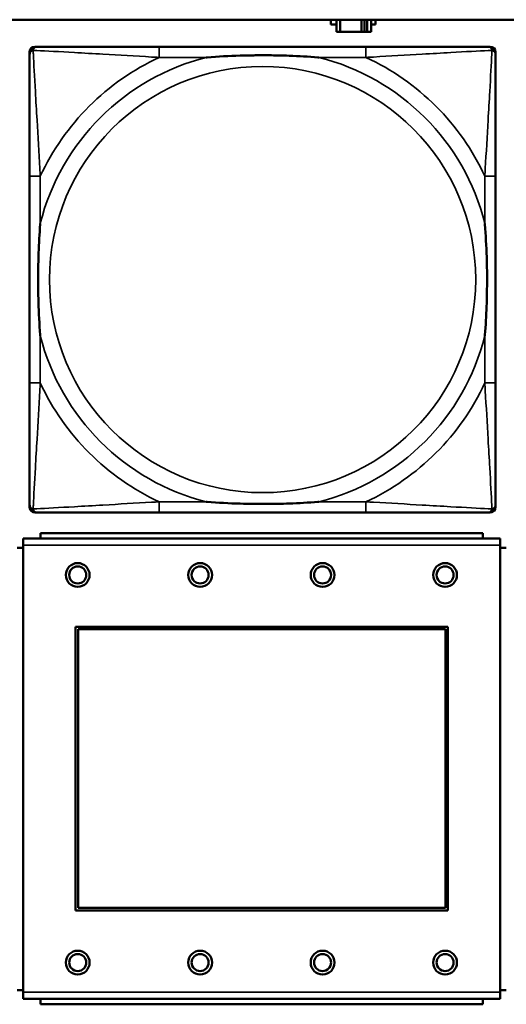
# Model space of a CAD drawing. Header units: inches. Extents: x 1.4 to 53.9, y 1.3 to 58.
# Tile 104 of 227: x 26.554 to 27.269, y 40.188 to 41.636. Entities that reach past the tile are written whole.
import ezdxf

# ---------------------------------------------------------------- set-up
doc = ezdxf.new("R2010")
doc.units = ezdxf.units.IN
doc.header["$MEASUREMENT"] = 0
doc.layers.add('Visible (ANSI)', color=7, linetype='Continuous', lineweight=50)
doc.layers.add('Visible Narrow (ANSI)', color=7, linetype='Continuous', lineweight=35)

msp = doc.modelspace()

# ---------------------------------------------------------------- linework, layer by layer
at = {"layer": 'Visible (ANSI)'}
for p, q in [((19.4287, 41.6361), (36.5227, 41.6361)), ((27.011, 41.6289), (27.011, 41.6361)), ((27.0191, 41.6289), (27.011, 41.6289)), ((27.0191, 41.6361), (27.0191, 41.6184)), ((27.0249, 41.6184), (27.0249, 41.6361)), ((27.0562, 41.6184), (27.0562, 41.6361)), ((27.0603, 41.6361), (27.0603, 41.6184)), ((27.0643, 41.6361), (27.0643, 41.6184)), ((27.0701, 41.6184), (27.0701, 41.6361)), ((27.0766, 41.6289), (27.0701, 41.6289)), ((27.0766, 41.6361), (27.0766, 41.6289)), ((27.0191, 41.6184), (27.0249, 41.6184)), ((27.0562, 41.6184), (27.0249, 41.6184)), ((27.0603, 41.6184), (27.0562, 41.6184)), ((27.0643, 41.6184), (27.0603, 41.6184)), ((27.0643, 41.6184), (27.0701, 41.6184)), ((26.5681, 40.9192), (26.5681, 41.5885)), ((26.576, 41.5964), (26.58, 41.5964)), ((27.0626, 41.5964), (26.7587, 41.5964)), ((27.2414, 41.5964), (27.2453, 41.5964)), ((27.2532, 41.5885), (27.2532, 41.5846)), ((26.5681, 41.4058), (26.5681, 41.1019)), ((27.2532, 41.1019), (27.2532, 41.4058)), ((27.2532, 40.9231), (27.2532, 40.9192)), ((27.2453, 40.9113), (26.576, 40.9113)), ((26.7587, 40.9113), (27.0626, 40.9113)), ((27.2344, 40.8812), (26.5844, 40.8812)), ((26.5844, 40.8732), (26.5844, 40.8812)), ((27.2344, 40.8812), (27.2344, 40.8732)), ((27.2599, 40.8732), (26.5589, 40.8732)), ((26.5589, 40.8632), (26.5589, 40.8732)), ((26.5589, 40.8632), (26.5589, 40.2062)), ((27.2599, 40.8732), (27.2599, 40.8632)), ((27.2599, 40.2062), (27.2599, 40.8632)), ((26.5589, 40.8592), (26.5499, 40.8592)), ((27.2689, 40.8592), (27.2599, 40.8592)), ((26.6359, 40.3262), (26.6359, 40.7432)), ((26.6359, 40.7432), (27.1829, 40.7432)), ((26.6395, 40.7396), (27.1793, 40.7396)), ((26.6395, 40.3298), (26.6395, 40.7396)), ((27.1793, 40.7396), (27.1793, 40.3298)), ((27.1829, 40.7432), (27.1829, 40.3262)), ((27.1829, 40.3262), (26.6359, 40.3262)), ((27.1793, 40.3298), (26.6395, 40.3298)), ((26.5499, 40.2092), (26.5589, 40.2092)), ((27.2599, 40.2092), (27.2689, 40.2092)), ((26.5589, 40.1962), (26.5589, 40.2062)), ((26.5589, 40.1962), (27.2599, 40.1962)), ((26.5844, 40.1962), (26.5844, 40.1882)), ((27.2344, 40.1882), (27.2344, 40.1962)), ((27.2599, 40.2062), (27.2599, 40.1962)), ((27.2344, 40.1882), (26.5844, 40.1882))]:
    msp.add_line(p, q, dxfattribs=at)
for centre, radius in [((26.6389, 40.8195), 0.0175), ((26.6389, 40.8195), 0.0125), ((26.8189, 40.8195), 0.0175), ((26.8189, 40.8195), 0.0125), ((26.9989, 40.8195), 0.0175), ((26.9989, 40.8195), 0.0125), ((27.1789, 40.8195), 0.0175), ((27.1789, 40.8195), 0.0125), ((26.6389, 40.2495), 0.0175), ((26.8189, 40.2495), 0.0175), ((26.9989, 40.2495), 0.0175), ((27.1789, 40.2495), 0.0175), ((26.6389, 40.2495), 0.0125), ((26.8189, 40.2495), 0.0125), ((26.9989, 40.2495), 0.0125), ((27.1789, 40.2495), 0.0125)]:
    msp.add_circle(centre, radius, dxfattribs=at)
for centre, radius, start, end in [((26.576, 41.5885), 0.00787, 90, 180), ((26.58, 41.5846), 0.0118, 90, 180), ((27.2414, 41.5846), 0.0118, 0, 90), ((27.2453, 41.5885), 0.00787, 0, 90), ((26.58, 40.9231), 0.0118, 180, 270), ((26.576, 40.9192), 0.00787, 180, 270), ((27.2414, 40.9231), 0.0118, 270, 360), ((27.2453, 40.9192), 0.00787, 270, 0)]:
    msp.add_arc(centre, radius, start, end, dxfattribs=at)
for points, knots in [([(26.5681, 41.5846), (26.5681, 41.5697), (26.5681, 41.5281), (26.5681, 41.4874), (26.5681, 41.4609), (26.5681, 41.433), (26.5681, 41.4058)], [-0.5252205, -0.5252205, -0.5252205, -0.5252205, -0.20743, -0.20743, -0.20743, 0, 0, 0, 0]), ([(26.7587, 41.5964), (26.7551, 41.5964), (26.7515, 41.5964), (26.7479, 41.5964), (26.7147, 41.5964), (26.681, 41.5964), (26.6502, 41.5964), (26.6232, 41.5964), (26.5977, 41.5964), (26.5842, 41.5964), (26.5826, 41.5964), (26.5812, 41.5964), (26.58, 41.5964)], [0, 0, 0, 0, 0.0272471, 0.0272471, 0.0272471, 0.2790553, 0.2790553, 0.2790553, 0.4988354, 0.4988354, 0.4988354, 0.5252205, 0.5252205, 0.5252205, 0.5252205]), ([(27.2414, 41.5964), (27.2265, 41.5964), (27.1849, 41.5964), (27.1442, 41.5964), (27.1177, 41.5964), (27.0898, 41.5964), (27.0626, 41.5964)], [-0.5252205, -0.5252205, -0.5252205, -0.5252205, -0.20743, -0.20743, -0.20743, 0, 0, 0, 0]), ([(27.2532, 41.4058), (27.2532, 41.4094), (27.2532, 41.413), (27.2532, 41.4166), (27.2532, 41.4498), (27.2532, 41.4835), (27.2532, 41.5143), (27.2532, 41.5413), (27.2532, 41.5668), (27.2532, 41.5803), (27.2532, 41.5819), (27.2532, 41.5833), (27.2532, 41.5846)], [0, 0, 0, 0, 0.0272471, 0.0272471, 0.0272471, 0.2790553, 0.2790553, 0.2790553, 0.4988354, 0.4988354, 0.4988354, 0.5252205, 0.5252205, 0.5252205, 0.5252205]), ([(26.8279, 41.5806), (26.8284, 41.5807), (26.8288, 41.5807), (26.8453, 41.5819), (26.8614, 41.5828), (26.8843, 41.5835), (26.891, 41.5836), (26.9002, 41.5837), (26.9027, 41.5838), (26.9067, 41.5838), (26.9083, 41.5838), (26.9115, 41.5838), (26.913, 41.5838), (26.9166, 41.5838), (26.9186, 41.5838), (26.9248, 41.5837), (26.9289, 41.5836), (26.9386, 41.5834), (26.9442, 41.5833), (26.964, 41.5826), (26.9781, 41.5818), (26.9925, 41.5807), (26.993, 41.5807), (26.9934, 41.5806)], [-0.416114, -0.416114, -0.416114, -0.416114, -0.4127691, -0.4127691, -0.2896446, -0.2896446, -0.2388934, -0.2388934, -0.2201881, -0.2201881, -0.2080204, -0.2080204, -0.196499, -0.196499, -0.1809939, -0.1809939, -0.149741, -0.149741, -0.1073162, -0.1073162, 0, 0, 0.0033356, 0.0033356, 0.0033356, 0.0033356]), ([(26.5839, 41.1711), (26.5839, 41.1715), (26.5838, 41.172), (26.5826, 41.1885), (26.5817, 41.2045), (26.581, 41.2275), (26.5809, 41.2342), (26.5808, 41.2434), (26.5807, 41.2458), (26.5807, 41.2499), (26.5807, 41.2515), (26.5807, 41.2547), (26.5807, 41.2562), (26.5807, 41.2598), (26.5807, 41.2618), (26.5808, 41.268), (26.5809, 41.2721), (26.5811, 41.2818), (26.5812, 41.2874), (26.5819, 41.3072), (26.5827, 41.3212), (26.5838, 41.3357), (26.5839, 41.3362), (26.5839, 41.3366)], [-0.416114, -0.416114, -0.416114, -0.416114, -0.4127691, -0.4127691, -0.2896446, -0.2896446, -0.2388934, -0.2388934, -0.2201881, -0.2201881, -0.2080204, -0.2080204, -0.196499, -0.196499, -0.1809939, -0.1809939, -0.149741, -0.149741, -0.1073162, -0.1073162, 0, 0, 0.0033356, 0.0033356, 0.0033356, 0.0033356]), ([(27.2374, 41.3366), (27.2375, 41.3362), (27.2375, 41.3357), (27.2387, 41.3192), (27.2396, 41.3032), (27.2403, 41.2802), (27.2404, 41.2735), (27.2406, 41.2643), (27.2406, 41.2619), (27.2406, 41.2578), (27.2406, 41.2562), (27.2406, 41.253), (27.2406, 41.2515), (27.2406, 41.2479), (27.2406, 41.2459), (27.2405, 41.2397), (27.2405, 41.2356), (27.2403, 41.2259), (27.2401, 41.2203), (27.2394, 41.2005), (27.2386, 41.1865), (27.2375, 41.172), (27.2375, 41.1715), (27.2374, 41.1711)], [-0.416114, -0.416114, -0.416114, -0.416114, -0.4127691, -0.4127691, -0.2896446, -0.2896446, -0.2388934, -0.2388934, -0.2201881, -0.2201881, -0.2080204, -0.2080204, -0.196499, -0.196499, -0.1809939, -0.1809939, -0.149741, -0.149741, -0.1073162, -0.1073162, 0, 0, 0.0033356, 0.0033356, 0.0033356, 0.0033356]), ([(26.5681, 41.1019), (26.5681, 41.0747), (26.5681, 41.0468), (26.5681, 41.0203), (26.5681, 40.9796), (26.5681, 40.938), (26.5681, 40.9231)], [3.9382945, 3.9382945, 3.9382945, 3.9382945, 4.1457245, 4.1457245, 4.1457245, 4.463515, 4.463515, 4.463515, 4.463515]), ([(27.2532, 40.9231), (27.2532, 40.938), (27.2532, 40.9796), (27.2532, 41.0203), (27.2532, 41.0468), (27.2532, 41.0747), (27.2532, 41.1019)], [-0.5252205, -0.5252205, -0.5252205, -0.5252205, -0.20743, -0.20743, -0.20743, 0, 0, 0, 0]), ([(26.9934, 40.9271), (26.993, 40.927), (26.9925, 40.927), (26.9781, 40.9259), (26.964, 40.9251), (26.9442, 40.9244), (26.9386, 40.9243), (26.9289, 40.9241), (26.9248, 40.924), (26.9186, 40.9239), (26.9166, 40.9239), (26.913, 40.9239), (26.9115, 40.9239), (26.9083, 40.9239), (26.9067, 40.9239), (26.9027, 40.9239), (26.9002, 40.924), (26.891, 40.9241), (26.8843, 40.9242), (26.8614, 40.9249), (26.8453, 40.9258), (26.8288, 40.927), (26.8284, 40.927), (26.8279, 40.9271)], [-0.4149464, -0.4149464, -0.4149464, -0.4149464, -0.41162, -0.41162, -0.3046026, -0.3046026, -0.2622958, -0.2622958, -0.23113, -0.23113, -0.215668, -0.215668, -0.2041787, -0.2041787, -0.1920448, -0.1920448, -0.1733916, -0.1733916, -0.1227817, -0.1227817, 0, 0, 0.0033356, 0.0033356, 0.0033356, 0.0033356]), ([(26.58, 40.9113), (26.5948, 40.9113), (26.6364, 40.9113), (26.6771, 40.9113), (26.7036, 40.9113), (26.7315, 40.9113), (26.7587, 40.9113)], [-0.5252205, -0.5252205, -0.5252205, -0.5252205, -0.20743, -0.20743, -0.20743, 0, 0, 0, 0]), ([(27.0626, 40.9113), (27.0898, 40.9113), (27.1177, 40.9113), (27.1442, 40.9113), (27.1849, 40.9113), (27.2265, 40.9113), (27.2414, 40.9113)], [3.9382945, 3.9382945, 3.9382945, 3.9382945, 4.1457245, 4.1457245, 4.1457245, 4.463515, 4.463515, 4.463515, 4.463515])]:
    msp.add_open_spline(points, degree=3, knots=knots, dxfattribs=at)
at = {"layer": 'Visible Narrow (ANSI)'}
for p, q in [((26.7587, 41.5964), (26.7587, 41.5806)), ((27.0626, 41.5964), (27.0626, 41.5806)), ((26.7587, 41.5806), (26.8279, 41.5806)), ((26.9934, 41.5806), (27.0626, 41.5806)), ((26.5839, 41.4058), (26.5681, 41.4058)), ((26.5839, 41.3366), (26.5839, 41.4058)), ((27.2532, 41.4058), (27.2374, 41.4058)), ((27.2374, 41.4058), (27.2374, 41.3366)), ((26.5839, 41.1019), (26.5839, 41.1711)), ((27.2374, 41.1711), (27.2374, 41.1019)), ((26.5839, 41.1019), (26.5681, 41.1019)), ((27.2532, 41.1019), (27.2374, 41.1019)), ((26.7587, 40.9271), (26.7587, 40.9113)), ((26.8279, 40.9271), (26.7587, 40.9271)), ((27.0626, 40.9271), (26.9934, 40.9271)), ((27.0626, 40.9271), (27.0626, 40.9113)), ((26.5589, 40.8632), (27.2599, 40.8632)), ((27.2599, 40.2062), (26.5589, 40.2062))]:
    msp.add_line(p, q, dxfattribs=at)
msp.add_circle((26.9107, 41.2539), 0.3133, dxfattribs=at)
for radius, start, end in [(0.3371, 104.2103, 165.7897), (0.3604, 114.9407, 155.0593), (0.3371, 14.2103, 75.7897), (0.3604, 24.9407, 65.0593), (0.3371, 194.2103, 255.7897), (0.3371, 284.2103, 345.7897), (0.3604, 204.9407, 245.0593), (0.3604, 294.9407, 335.0593)]:
    msp.add_arc((26.9107, 41.2539), radius, start, end, dxfattribs=at)
for points, knots in [([(26.5681, 41.5846), (26.5681, 41.5852), (26.5682, 41.5857), (26.5685, 41.5867), (26.5686, 41.5871), (26.569, 41.5878), (26.5691, 41.588), (26.5694, 41.5884), (26.5695, 41.5886), (26.5698, 41.589), (26.5701, 41.5892), (26.5708, 41.5898), (26.5713, 41.5902), (26.5723, 41.5907), (26.5728, 41.5909), (26.5734, 41.5911)], [-0.02627331, -0.02627331, -0.02627331, -0.02627331, -0.02158775, -0.02158775, -0.01736415, -0.01736415, -0.0147244, -0.0147244, -0.01307456, -0.01307456, -0.00977487, -0.00977487, -0.00449537, -0.00449537, 0.00012419, 0.00012419, 0.00012419, 0.00012419]), ([(26.5734, 41.5911), (26.5736, 41.5917), (26.5738, 41.5922), (26.5744, 41.5933), (26.5747, 41.5938), (26.5753, 41.5945), (26.5756, 41.5947), (26.576, 41.595), (26.5761, 41.5952), (26.5765, 41.5954), (26.5767, 41.5956), (26.5774, 41.5959), (26.5778, 41.596), (26.5788, 41.5963), (26.5793, 41.5964), (26.58, 41.5964)], [-0.00012419, -0.00012419, -0.00012419, -0.00012419, 0.00449537, 0.00449537, 0.00977487, 0.00977487, 0.01307456, 0.01307456, 0.0147244, 0.0147244, 0.01736415, 0.01736415, 0.02158775, 0.02158775, 0.02627331, 0.02627331, 0.02627331, 0.02627331]), ([(26.5839, 41.4058), (26.5837, 41.4096), (26.5835, 41.4133), (26.582, 41.4407), (26.5805, 41.4649), (26.5783, 41.5027), (26.5775, 41.5168), (26.5755, 41.552), (26.5744, 41.5721), (26.5736, 41.5876), (26.5735, 41.5894), (26.5734, 41.5911)], [0, 0, 0, 0, 0.0278591, 0.0278591, 0.201273, 0.201273, 0.3066357, 0.3066357, 0.475216, 0.475216, 0.5007189, 0.5007189, 0.5007189, 0.5007189]), ([(26.5734, 41.5911), (26.5751, 41.591), (26.577, 41.5909), (26.5924, 41.5901), (26.6125, 41.589), (26.6477, 41.587), (26.6618, 41.5862), (26.6996, 41.584), (26.7238, 41.5826), (26.7512, 41.581), (26.755, 41.5808), (26.7587, 41.5806)], [-0.5007189, -0.5007189, -0.5007189, -0.5007189, -0.475216, -0.475216, -0.3066357, -0.3066357, -0.201273, -0.201273, -0.0278591, -0.0278591, 0, 0, 0, 0]), ([(27.0626, 41.5806), (27.0664, 41.5808), (27.0701, 41.581), (27.0975, 41.5826), (27.1217, 41.584), (27.1595, 41.5862), (27.1736, 41.587), (27.2088, 41.589), (27.2289, 41.5901), (27.2444, 41.5909), (27.2462, 41.591), (27.2479, 41.5911)], [0, 0, 0, 0, 0.0278591, 0.0278591, 0.201273, 0.201273, 0.3066357, 0.3066357, 0.475216, 0.475216, 0.5007189, 0.5007189, 0.5007189, 0.5007189]), ([(27.2479, 41.5911), (27.2478, 41.5894), (27.2477, 41.5876), (27.2469, 41.5721), (27.2458, 41.552), (27.2438, 41.5168), (27.243, 41.5027), (27.2408, 41.4649), (27.2394, 41.4407), (27.2378, 41.4133), (27.2376, 41.4096), (27.2374, 41.4058)], [-0.5007189, -0.5007189, -0.5007189, -0.5007189, -0.475216, -0.475216, -0.3066357, -0.3066357, -0.201273, -0.201273, -0.0278591, -0.0278591, 0, 0, 0, 0]), ([(27.2414, 41.5964), (27.242, 41.5964), (27.2425, 41.5963), (27.2435, 41.596), (27.244, 41.5959), (27.2446, 41.5956), (27.2449, 41.5954), (27.2452, 41.5952), (27.2454, 41.595), (27.2458, 41.5947), (27.246, 41.5945), (27.2466, 41.5938), (27.247, 41.5933), (27.2475, 41.5922), (27.2477, 41.5917), (27.2479, 41.5911)], [-0.02627331, -0.02627331, -0.02627331, -0.02627331, -0.02158775, -0.02158775, -0.01736415, -0.01736415, -0.0147244, -0.0147244, -0.01307456, -0.01307456, -0.00977487, -0.00977487, -0.00449537, -0.00449537, 0.00012419, 0.00012419, 0.00012419, 0.00012419]), ([(27.2479, 41.5911), (27.2485, 41.5909), (27.249, 41.5907), (27.2501, 41.5902), (27.2506, 41.5898), (27.2513, 41.5892), (27.2515, 41.589), (27.2519, 41.5886), (27.252, 41.5884), (27.2522, 41.588), (27.2524, 41.5878), (27.2527, 41.5871), (27.2529, 41.5867), (27.2531, 41.5857), (27.2532, 41.5852), (27.2532, 41.5846)], [-0.00012419, -0.00012419, -0.00012419, -0.00012419, 0.00449537, 0.00449537, 0.00977487, 0.00977487, 0.01307456, 0.01307456, 0.0147244, 0.0147244, 0.01736415, 0.01736415, 0.02158775, 0.02158775, 0.02627331, 0.02627331, 0.02627331, 0.02627331]), ([(26.5734, 40.9166), (26.5735, 40.9183), (26.5736, 40.9201), (26.5744, 40.9356), (26.5755, 40.9557), (26.5775, 40.9909), (26.5783, 41.005), (26.5805, 41.0428), (26.582, 41.067), (26.5835, 41.0944), (26.5837, 41.0981), (26.5839, 41.1019)], [-4.4390134, -4.4390134, -4.4390134, -4.4390134, -4.4135105, -4.4135105, -4.2449302, -4.2449302, -4.1395675, -4.1395675, -3.9661536, -3.9661536, -3.9382945, -3.9382945, -3.9382945, -3.9382945]), ([(27.2374, 41.1019), (27.2376, 41.0981), (27.2378, 41.0944), (27.2394, 41.067), (27.2408, 41.0428), (27.243, 41.005), (27.2438, 40.9909), (27.2458, 40.9557), (27.2469, 40.9356), (27.2477, 40.9201), (27.2478, 40.9183), (27.2479, 40.9166)], [0, 0, 0, 0, 0.0278591, 0.0278591, 0.201273, 0.201273, 0.3066357, 0.3066357, 0.475216, 0.475216, 0.5007189, 0.5007189, 0.5007189, 0.5007189]), ([(26.5734, 40.9166), (26.5728, 40.9168), (26.5723, 40.917), (26.5713, 40.9175), (26.5708, 40.9179), (26.5701, 40.9185), (26.5698, 40.9187), (26.5695, 40.9191), (26.5694, 40.9193), (26.5691, 40.9197), (26.569, 40.9199), (26.5686, 40.9206), (26.5685, 40.921), (26.5682, 40.922), (26.5681, 40.9225), (26.5681, 40.9231)], [-0.00012419, -0.00012419, -0.00012419, -0.00012419, 0.00449537, 0.00449537, 0.00977487, 0.00977487, 0.01307456, 0.01307456, 0.0147244, 0.0147244, 0.01736415, 0.01736415, 0.02158775, 0.02158775, 0.02627331, 0.02627331, 0.02627331, 0.02627331]), ([(26.7587, 40.9271), (26.755, 40.9269), (26.7512, 40.9267), (26.7238, 40.9252), (26.6996, 40.9237), (26.6618, 40.9215), (26.6477, 40.9207), (26.6125, 40.9187), (26.5924, 40.9176), (26.577, 40.9168), (26.5751, 40.9167), (26.5734, 40.9166)], [0, 0, 0, 0, 0.0278591, 0.0278591, 0.201273, 0.201273, 0.3066357, 0.3066357, 0.475216, 0.475216, 0.5007189, 0.5007189, 0.5007189, 0.5007189]), ([(27.2479, 40.9166), (27.2462, 40.9167), (27.2444, 40.9168), (27.2289, 40.9176), (27.2088, 40.9187), (27.1736, 40.9207), (27.1595, 40.9215), (27.1217, 40.9237), (27.0975, 40.9252), (27.0701, 40.9267), (27.0664, 40.9269), (27.0626, 40.9271)], [-4.4390134, -4.4390134, -4.4390134, -4.4390134, -4.4135105, -4.4135105, -4.2449302, -4.2449302, -4.1395675, -4.1395675, -3.9661536, -3.9661536, -3.9382945, -3.9382945, -3.9382945, -3.9382945]), ([(27.2532, 40.9231), (27.2532, 40.9225), (27.2531, 40.922), (27.2529, 40.921), (27.2527, 40.9206), (27.2524, 40.9199), (27.2522, 40.9197), (27.252, 40.9193), (27.2519, 40.9191), (27.2515, 40.9187), (27.2513, 40.9185), (27.2506, 40.9179), (27.2501, 40.9175), (27.249, 40.917), (27.2485, 40.9168), (27.2479, 40.9166)], [-0.02627331, -0.02627331, -0.02627331, -0.02627331, -0.02158775, -0.02158775, -0.01736415, -0.01736415, -0.0147244, -0.0147244, -0.01307456, -0.01307456, -0.00977487, -0.00977487, -0.00449537, -0.00449537, 0.00012419, 0.00012419, 0.00012419, 0.00012419]), ([(26.58, 40.9113), (26.5793, 40.9113), (26.5788, 40.9114), (26.5778, 40.9117), (26.5774, 40.9118), (26.5767, 40.9121), (26.5765, 40.9123), (26.5761, 40.9125), (26.576, 40.9127), (26.5756, 40.913), (26.5753, 40.9132), (26.5747, 40.9139), (26.5744, 40.9144), (26.5738, 40.9155), (26.5736, 40.916), (26.5734, 40.9166)], [-0.02627331, -0.02627331, -0.02627331, -0.02627331, -0.02158775, -0.02158775, -0.01736415, -0.01736415, -0.0147244, -0.0147244, -0.01307456, -0.01307456, -0.00977487, -0.00977487, -0.00449537, -0.00449537, 0.00012419, 0.00012419, 0.00012419, 0.00012419]), ([(27.2479, 40.9166), (27.2477, 40.916), (27.2475, 40.9155), (27.247, 40.9144), (27.2466, 40.9139), (27.246, 40.9132), (27.2458, 40.913), (27.2454, 40.9127), (27.2452, 40.9125), (27.2449, 40.9123), (27.2446, 40.9121), (27.244, 40.9118), (27.2435, 40.9117), (27.2425, 40.9114), (27.242, 40.9113), (27.2414, 40.9113)], [-0.00012419, -0.00012419, -0.00012419, -0.00012419, 0.00449537, 0.00449537, 0.00977487, 0.00977487, 0.01307456, 0.01307456, 0.0147244, 0.0147244, 0.01736415, 0.01736415, 0.02158775, 0.02158775, 0.02627331, 0.02627331, 0.02627331, 0.02627331])]:
    msp.add_open_spline(points, degree=3, knots=knots, dxfattribs=at)

doc.saveas('drawing.dxf')
